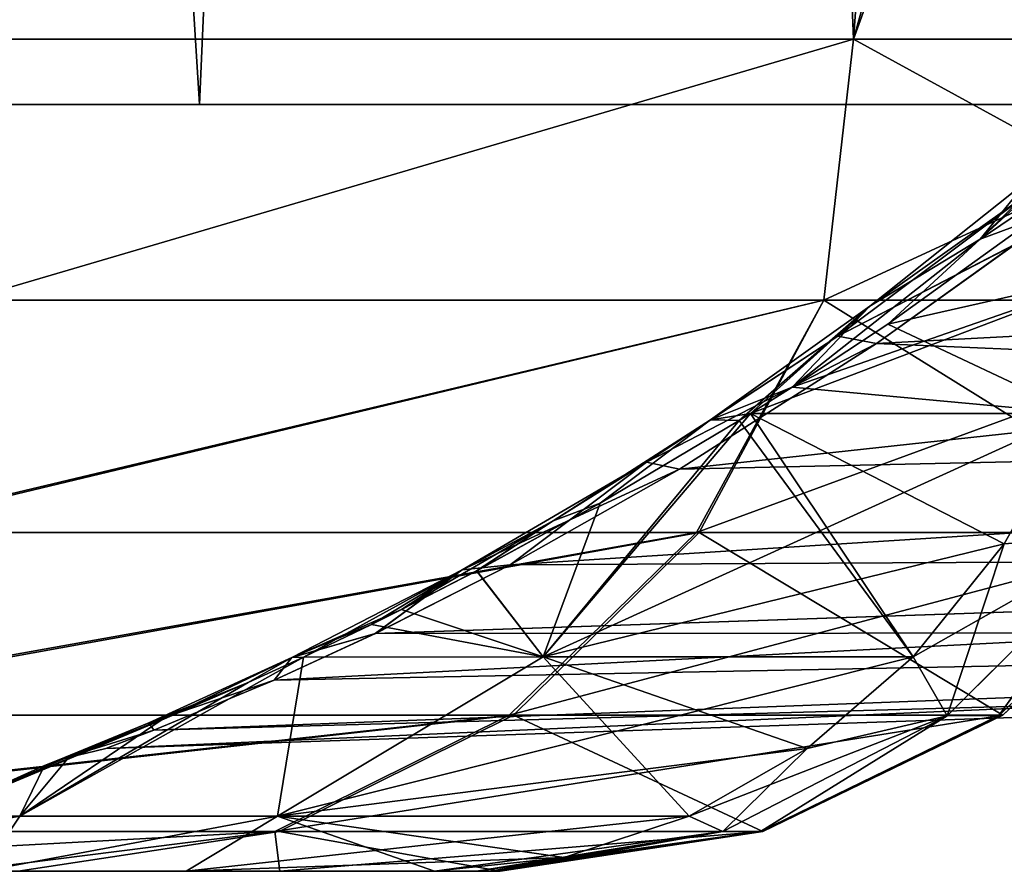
# Model space of a CAD drawing. Header units: millimetres. Extents: x -148 to 148, y -42 to 96.
# Tile 103 of 132: x 104.88 to 108.73, y -34.5 to -31.17. Entities that reach past the tile are written whole.
import ezdxf

# ---------------------------------------------------------------- set-up
doc = ezdxf.new("R2010")
doc.units = ezdxf.units.MM
doc.header["$LTSCALE"] = 127.314815
for name, color, linetype in [('1', 7, 'CONTINUOUS'), ('12', 7, 'CONTINUOUS'), ('13', 7, 'CONTINUOUS'), ('14', 7, 'CONTINUOUS'), ('15', 7, 'CONTINUOUS'), ('150', 7, 'CONTINUOUS'), ('158', 7, 'CONTINUOUS'), ('16', 7, 'CONTINUOUS'), ('167', 7, 'CONTINUOUS'), ('179', 7, 'CONTINUOUS'), ('187', 7, 'CONTINUOUS'), ('34', 7, 'CONTINUOUS'), ('4', 7, 'CONTINUOUS'), ('5', 7, 'CONTINUOUS'), ('68', 7, 'CONTINUOUS')]:
    doc.layers.add(name, color=color, linetype=linetype)

msp = doc.modelspace()

# ---------------------------------------------------------------- linework, layer by layer
at = {"layer": '1', "linetype": 'Continuous'}
for points in [[(-106.7566, -34.5, -11.0183), (106.7514, -34.5, -10.6669), (-106.7514, -34.5, -10.6666), (-106.7566, -34.5, -11.0183)], [(106.7566, -34.5, -11.0183), (106.7514, -34.5, -10.6669), (-106.7566, -34.5, -11.0183), (106.7566, -34.5, -11.0183)], [(-105.8952, -34.5, -17.4524), (106.7566, -34.5, -11.0183), (-106.7566, -34.5, -11.0183), (-105.8952, -34.5, -17.4524)], [(106.7566, -34.5, 11.0183), (104.8716, -34.5, 22.8105), (-106.7566, -34.5, 11.0183), (106.7566, -34.5, 11.0183)], [(-106.7514, -34.5, 10.6669), (106.7566, -34.5, 11.0183), (-106.7566, -34.5, 11.0183), (-106.7514, -34.5, 10.6669)], [(-106.7514, -34.5, -10.6666), (106.7178, -34.5, -10.4937), (-106.7178, -34.5, -10.4937), (-106.7514, -34.5, -10.6666)], [(106.7514, -34.5, -10.6669), (106.7178, -34.5, -10.4937), (-106.7514, -34.5, -10.6666), (106.7514, -34.5, -10.6669)], [(-106.7178, -34.5, 10.4937), (106.7514, -34.5, 10.6666), (-106.7514, -34.5, 10.6669), (-106.7178, -34.5, 10.4937)], [(106.7514, -34.5, 10.6666), (106.7566, -34.5, 11.0183), (-106.7514, -34.5, 10.6669), (106.7514, -34.5, 10.6666)], [(-106.7178, -34.5, -10.4937), (106.6642, -34.5, -10.3259), (-106.6641, -34.5, -10.3256), (-106.7178, -34.5, -10.4937)], [(106.7178, -34.5, -10.4937), (106.6642, -34.5, -10.3259), (-106.7178, -34.5, -10.4937), (106.7178, -34.5, -10.4937)], [(-106.6642, -34.5, 10.3259), (106.7178, -34.5, 10.4937), (-106.7178, -34.5, 10.4937), (-106.6642, -34.5, 10.3259)], [(106.7178, -34.5, 10.4937), (106.7514, -34.5, 10.6666), (-106.7178, -34.5, 10.4937), (106.7178, -34.5, 10.4937)], [(106.6641, -34.5, 10.3256), (106.7178, -34.5, 10.4937), (-106.6642, -34.5, 10.3259), (106.6641, -34.5, 10.3256)], [(-106.4999, -34.5, 10.0149), (106.6641, -34.5, 10.3256), (-106.6642, -34.5, 10.3259), (-106.4999, -34.5, 10.0149)], [(-106.6641, -34.5, -10.3256), (106.4999, -34.5, -10.0149), (-106.4999, -34.5, -10.0149), (-106.6641, -34.5, -10.3256)], [(106.6642, -34.5, -10.3259), (106.4999, -34.5, -10.0149), (-106.6641, -34.5, -10.3256), (106.6642, -34.5, -10.3259)], [(106.4999, -34.5, 10.0149), (106.6641, -34.5, 10.3256), (-106.4999, -34.5, 10.0149), (106.4999, -34.5, 10.0149)], [(-105.5278, -34.5, 8.4452), (106.4999, -34.5, 10.0149), (-106.4999, -34.5, 10.0149), (-105.5278, -34.5, 8.4452)], [(-106.4999, -34.5, -10.0149), (105.5278, -34.5, -8.4452), (-105.5278, -34.5, -8.4452), (-106.4999, -34.5, -10.0149)], [(106.4999, -34.5, -10.0149), (105.5278, -34.5, -8.4452), (-106.4999, -34.5, -10.0149), (106.4999, -34.5, -10.0149)], [(-104.6464, -34.5, -23.8226), (105.8952, -34.5, -17.4524), (-105.8952, -34.5, -17.4524), (-104.6464, -34.5, -23.8226)], [(105.8952, -34.5, -17.4524), (106.7566, -34.5, -11.0183), (-105.8952, -34.5, -17.4524), (105.8952, -34.5, -17.4524)], [(105.5278, -34.5, 8.4452), (106.4999, -34.5, 10.0149), (-105.5278, -34.5, 8.4452), (105.5278, -34.5, 8.4452)], [(-104.7333, -34.5, 6.82), (105.5278, -34.5, 8.4452), (-105.5278, -34.5, 8.4452), (-104.7333, -34.5, 6.82)], [(105.5278, -34.5, -8.4452), (104.7333, -34.5, -6.82), (-105.5278, -34.5, -8.4452), (105.5278, -34.5, -8.4452)], [(104.7333, -34.5, 6.82), (105.5278, -34.5, 8.4452), (-104.7333, -34.5, 6.82), (104.7333, -34.5, 6.82)], [(104.6464, -34.5, -23.8226), (105.8952, -34.5, -17.4524), (-104.6464, -34.5, -23.8226), (104.6464, -34.5, -23.8226)]]:
    msp.add_3dface(points, dxfattribs=at)
at = {"layer": '12', "linetype": 'Continuous'}
for points in [[(104.5556, -31.2441, -36.7168), (108.1375, -31.2441, -24.2136), (104.6669, -32.2657, -35.6971), (104.5556, -31.2441, -36.7168)], [(108.1375, -31.2441, -24.2136), (108.0227, -32.2657, -23.676), (104.6669, -32.2657, -35.6971), (108.1375, -31.2441, -24.2136)], [(108.1375, -31.2441, -24.2136), (110.2297, -31.2441, -11.3767), (108.0227, -32.2657, -23.676), (108.1375, -31.2441, -24.2136)], [(110.2297, -31.2441, -11.3767), (110.0025, -32.2657, -11.3533), (108.0227, -32.2657, -23.676), (110.2297, -31.2441, -11.3767)], [(107.5245, -33.1748, -23.516), (104.2059, -33.1748, -35.4351), (108.0227, -32.2657, -23.676), (107.5245, -33.1748, -23.516)], [(108.0227, -32.2657, -23.676), (104.2059, -33.1748, -35.4351), (104.6669, -32.2657, -35.6971), (108.0227, -32.2657, -23.676)], [(109.4844, -33.1748, -11.2998), (107.5245, -33.1748, -23.516), (110.0025, -32.2657, -11.3533), (109.4844, -33.1748, -11.2998)], [(110.0025, -32.2657, -11.3533), (107.5245, -33.1748, -23.516), (108.0227, -32.2657, -23.676), (110.0025, -32.2657, -11.3533)], [(106.7919, -33.8891, -23.2776), (103.5292, -33.8891, -35.0437), (107.5245, -33.1748, -23.516), (106.7919, -33.8891, -23.2776)], [(107.5245, -33.1748, -23.516), (103.5292, -33.8891, -35.0437), (104.2059, -33.1748, -35.4351), (107.5245, -33.1748, -23.516)], [(108.7218, -33.8891, -11.2211), (106.7919, -33.8891, -23.2776), (109.4844, -33.1748, -11.2998), (108.7218, -33.8891, -11.2211)], [(109.4844, -33.1748, -11.2998), (106.7919, -33.8891, -23.2776), (107.5245, -33.1748, -23.516), (109.4844, -33.1748, -11.2998)], [(106.7919, -33.8891, -23.2776), (102.6516, -34.3444, -34.693), (103.5292, -33.8891, -35.0437), (106.7919, -33.8891, -23.2776)], [(105.8752, -34.3444, -23.0519), (102.6516, -34.3444, -34.693), (106.7919, -33.8891, -23.2776), (105.8752, -34.3444, -23.0519)], [(108.7218, -33.8891, -11.2211), (105.8752, -34.3444, -23.0519), (106.7919, -33.8891, -23.2776), (108.7218, -33.8891, -11.2211)], [(107.7832, -34.3444, -11.1242), (105.8752, -34.3444, -23.0519), (108.7218, -33.8891, -11.2211), (107.7832, -34.3444, -11.1242)], [(105.8752, -34.3444, -23.0519), (103.0147, -34.5, -30.1057), (102.6516, -34.3444, -34.693), (105.8752, -34.3444, -23.0519)], [(104.6464, -34.5, -23.8226), (103.0147, -34.5, -30.1057), (105.8752, -34.3444, -23.0519), (104.6464, -34.5, -23.8226)], [(105.8952, -34.5, -17.4524), (104.6464, -34.5, -23.8226), (105.8752, -34.3444, -23.0519), (105.8952, -34.5, -17.4524)], [(107.7832, -34.3444, -11.1242), (105.8952, -34.5, -17.4524), (105.8752, -34.3444, -23.0519), (107.7832, -34.3444, -11.1242)], [(106.7566, -34.5, -11.0183), (105.8952, -34.5, -17.4524), (107.7832, -34.3444, -11.1242), (106.7566, -34.5, -11.0183)]]:
    msp.add_3dface(points, dxfattribs=at)
at = {"layer": '13', "linetype": 'Continuous'}
for points in [[(108.3711, -33.6612, -8.724), (109.2182, -33.1806, -9.3401), (108.7279, -33.2189, -8.4779), (108.3711, -33.6612, -8.724)], [(108.5046, -33.8911, -9.6156), (109.2182, -33.1806, -9.3401), (108.3711, -33.6612, -8.724), (108.5046, -33.8911, -9.6156)], [(109.2182, -33.1806, -9.3401), (108.5046, -33.8911, -9.6156), (108.7071, -33.8909, -10.4063), (109.2182, -33.1806, -9.3401)], [(109.4654, -33.1803, -10.3053), (109.2182, -33.1806, -9.3401), (108.7071, -33.8909, -10.4063), (109.4654, -33.1803, -10.3053)], [(108.7218, -33.8891, -11.2211), (109.4654, -33.1803, -10.3053), (108.7071, -33.8909, -10.4063), (108.7218, -33.8891, -11.2211)], [(108.7218, -33.8891, -11.2211), (109.4844, -33.1748, -11.2998), (109.4654, -33.1803, -10.3053), (108.7218, -33.8891, -11.2211)], [(107.9575, -34.019, -9.0094), (108.5046, -33.8911, -9.6156), (108.3711, -33.6612, -8.724), (107.9575, -34.019, -9.0094)], [(107.4957, -34.2843, -9.3279), (108.5046, -33.8911, -9.6156), (107.9575, -34.019, -9.0094), (107.4957, -34.2843, -9.3279)], [(107.6272, -34.3443, -9.9542), (108.5046, -33.8911, -9.6156), (107.4957, -34.2843, -9.3279), (107.6272, -34.3443, -9.9542)], [(108.5046, -33.8911, -9.6156), (107.6272, -34.3443, -9.9542), (107.7748, -34.3443, -10.5306), (108.5046, -33.8911, -9.6156)], [(107.7832, -34.3444, -11.1242), (108.7218, -33.8891, -11.2211), (107.7748, -34.3443, -10.5306), (107.7832, -34.3444, -11.1242)], [(108.7218, -33.8891, -11.2211), (108.7071, -33.8909, -10.4063), (107.7748, -34.3443, -10.5306), (108.7218, -33.8891, -11.2211)], [(108.7071, -33.8909, -10.4063), (108.5046, -33.8911, -9.6156), (107.7748, -34.3443, -10.5306), (108.7071, -33.8909, -10.4063)], [(107.0067, -34.4454, -9.6653), (107.6272, -34.3443, -9.9542), (107.4957, -34.2843, -9.3279), (107.0067, -34.4454, -9.6653)], [(106.4999, -34.5, -10.0149), (106.6642, -34.5, -10.3259), (107.6272, -34.3443, -9.9542), (106.4999, -34.5, -10.0149)], [(106.4999, -34.5, -10.0149), (107.6272, -34.3443, -9.9542), (107.0067, -34.4454, -9.6653), (106.4999, -34.5, -10.0149)], [(106.6642, -34.5, -10.3259), (106.7178, -34.5, -10.4937), (107.7748, -34.3443, -10.5306), (106.6642, -34.5, -10.3259)], [(107.6272, -34.3443, -9.9542), (106.6642, -34.5, -10.3259), (107.7748, -34.3443, -10.5306), (107.6272, -34.3443, -9.9542)], [(106.7178, -34.5, -10.4937), (106.7514, -34.5, -10.6669), (107.7748, -34.3443, -10.5306), (106.7178, -34.5, -10.4937)], [(106.7514, -34.5, -10.6669), (107.7832, -34.3444, -11.1242), (107.7748, -34.3443, -10.5306), (106.7514, -34.5, -10.6669)], [(106.7514, -34.5, -10.6669), (106.7566, -34.5, -11.0183), (107.7832, -34.3444, -11.1242), (106.7514, -34.5, -10.6669)]]:
    msp.add_3dface(points, dxfattribs=at)
at = {"layer": '14', "linetype": 'Continuous'}
for points in [[(108.2718, -32.3591, -6.7403), (109.0144, -32.7082, -8.2802), (108.8414, -31.9504, -7.4415), (108.2718, -32.3591, -6.7403)], [(108.2719, -32.3591, 6.7404), (108.8414, -31.9504, 7.4416), (109.2225, -32.1442, 8.1366), (108.2719, -32.3591, 6.7404)], [(107.7357, -32.7083, 6.052), (107.8986, -32.6054, 6.265), (109.2225, -32.1442, 8.1366), (107.7357, -32.7083, 6.052)], [(109.0144, -32.7082, 8.2802), (107.7357, -32.7083, 6.052), (109.2225, -32.1442, 8.1366), (109.0144, -32.7082, 8.2802)], [(107.8986, -32.6054, 6.265), (108.2719, -32.3591, 6.7404), (109.2225, -32.1442, 8.1366), (107.8986, -32.6054, 6.265)], [(107.8986, -32.6054, -6.265), (109.0144, -32.7082, -8.2802), (108.2718, -32.3591, -6.7403), (107.8986, -32.6054, -6.265)], [(107.7357, -32.7083, -6.052), (109.0144, -32.7082, -8.2802), (107.8986, -32.6054, -6.265), (107.7357, -32.7083, -6.052)], [(107.7357, -32.7083, 6.052), (109.0144, -32.7082, 8.2802), (106.9244, -33.6612, 6.1567), (107.7357, -32.7083, 6.052)], [(106.9244, -33.6612, 6.1567), (109.0144, -32.7082, 8.2802), (108.7279, -33.2189, 8.4779), (106.9244, -33.6612, 6.1567)], [(107.6913, -32.7359, 5.9933), (107.7357, -32.7083, 6.052), (106.9244, -33.6612, 6.1567), (107.6913, -32.7359, 5.9933)], [(107.6913, -32.736, -5.9933), (108.3711, -33.6612, -8.724), (107.7357, -32.7083, -6.052), (107.6913, -32.736, -5.9933)], [(108.7279, -33.2189, -8.4779), (109.0144, -32.7082, -8.2802), (107.7357, -32.7083, -6.052), (108.7279, -33.2189, -8.4779)], [(108.3711, -33.6612, -8.724), (108.7279, -33.2189, -8.4779), (107.7357, -32.7083, -6.052), (108.3711, -33.6612, -8.724)], [(107.1468, -33.0595, 5.2461), (107.6913, -32.7359, 5.9933), (106.9244, -33.6612, 6.1567), (107.1468, -33.0595, 5.2461)], [(107.1468, -33.0595, -5.246), (106.9244, -33.6612, -6.1567), (107.6913, -32.736, -5.9933), (107.1468, -33.0595, -5.246)], [(106.9244, -33.6612, -6.1567), (108.3711, -33.6612, -8.724), (107.6913, -32.736, -5.9933), (106.9244, -33.6612, -6.1567)], [(106.6643, -33.3243, 4.5293), (107.1468, -33.0595, 5.2461), (106.9244, -33.6612, 6.1567), (106.6643, -33.3243, 4.5293)], [(106.6644, -33.3243, -4.5293), (106.9244, -33.6612, -6.1567), (107.1468, -33.0595, -5.246), (106.6644, -33.3243, -4.5293)], [(108.3711, -33.6612, 8.724), (106.9244, -33.6612, 6.1567), (108.7279, -33.2189, 8.4779), (108.3711, -33.6612, 8.724)], [(106.3706, -33.4757, 4.0578), (106.6643, -33.3243, 4.5293), (106.9244, -33.6612, 6.1567), (106.3706, -33.4757, 4.0578)], [(106.3707, -33.4757, -4.0578), (106.9244, -33.6612, -6.1567), (106.6644, -33.3243, -4.5293), (106.3707, -33.4757, -4.0578)], [(106.2528, -33.5343, 3.8589), (106.3706, -33.4757, 4.0578), (106.9244, -33.6612, 6.1567), (106.2528, -33.5343, 3.8589)], [(106.2529, -33.5343, -3.8589), (106.9244, -33.6612, -6.1567), (106.3707, -33.4757, -4.0578), (106.2529, -33.5343, -3.8589)], [(105.9877, -33.6617, -3.3849), (106.9244, -33.6612, -6.1567), (106.2529, -33.5343, -3.8589), (105.9877, -33.6617, -3.3849)], [(105.9877, -33.6617, 3.3849), (106.2528, -33.5343, 3.8589), (106.9244, -33.6612, 6.1567), (105.9877, -33.6617, 3.3849)], [(105.8856, -34.2843, -6.4368), (105.9877, -33.6617, -3.3849), (104.8773, -34.2843, -3.2875), (105.8856, -34.2843, -6.4368)], [(105.9877, -33.6617, -3.3849), (105.7707, -33.7612, -2.9615), (104.8773, -34.2843, -3.2875), (105.9877, -33.6617, -3.3849)], [(104.8773, -34.2843, 3.2875), (105.9877, -33.6617, 3.3849), (105.8856, -34.2843, 6.4368), (104.8773, -34.2843, 3.2875)], [(105.7707, -33.7612, 2.9614), (105.9877, -33.6617, 3.3849), (104.8773, -34.2843, 3.2875), (105.7707, -33.7612, 2.9614)], [(106.9244, -33.6612, -6.1567), (105.9877, -33.6617, -3.3849), (105.8856, -34.2843, -6.4368), (106.9244, -33.6612, -6.1567)], [(105.8856, -34.2843, 6.4368), (108.3711, -33.6612, 8.724), (107.9575, -34.019, 9.0094), (105.8856, -34.2843, 6.4368)], [(106.9244, -33.6612, 6.1567), (108.3711, -33.6612, 8.724), (105.8856, -34.2843, 6.4368), (106.9244, -33.6612, 6.1567)], [(107.4957, -34.2843, -9.3279), (106.9244, -33.6612, -6.1567), (105.8856, -34.2843, -6.4368), (107.4957, -34.2843, -9.3279)], [(105.9877, -33.6617, 3.3849), (106.9244, -33.6612, 6.1567), (105.8856, -34.2843, 6.4368), (105.9877, -33.6617, 3.3849)], [(107.4957, -34.2843, -9.3279), (107.9575, -34.019, -9.0094), (106.9244, -33.6612, -6.1567), (107.4957, -34.2843, -9.3279)], [(107.9575, -34.019, -9.0094), (108.3711, -33.6612, -8.724), (106.9244, -33.6612, -6.1567), (107.9575, -34.019, -9.0094)], [(104.5335, -34.2843, 0), (105.7707, -33.7612, 2.9614), (104.8773, -34.2843, 3.2875), (104.5335, -34.2843, 0)], [(105.4341, -33.9067, 2.1997), (105.7707, -33.7612, 2.9614), (104.5335, -34.2843, 0), (105.4341, -33.9067, 2.1997)], [(105.7707, -33.7612, -2.9615), (105.4341, -33.9066, -2.1997), (104.8773, -34.2843, -3.2875), (105.7707, -33.7612, -2.9615)], [(105.0734, -34.0496, 0.9921), (105.4341, -33.9067, 2.1997), (104.5335, -34.2843, 0), (105.0734, -34.0496, 0.9921)], [(105.4341, -33.9066, -2.1997), (105.0734, -34.0496, -0.9921), (104.8773, -34.2843, -3.2875), (105.4341, -33.9066, -2.1997)], [(107.4957, -34.2843, 9.3279), (105.8856, -34.2843, 6.4368), (107.9575, -34.019, 9.0094), (107.4957, -34.2843, 9.3279)], [(104.9746, -34.0862, 0), (105.0734, -34.0496, 0.9921), (104.5335, -34.2843, 0), (104.9746, -34.0862, 0)], [(105.0734, -34.0496, -0.9921), (104.9746, -34.0862, 0), (104.8773, -34.2843, -3.2875), (105.0734, -34.0496, -0.9921)], [(104.8773, -34.2843, -3.2875), (104.9746, -34.0862, 0), (104.5335, -34.2843, 0), (104.8773, -34.2843, -3.2875)], [(103.6756, -34.5, -3.4515), (104.7333, -34.5, -6.82), (104.8773, -34.2843, -3.2875), (103.6756, -34.5, -3.4515)], [(103.6756, -34.5, -3.4515), (104.8773, -34.2843, -3.2875), (104.5335, -34.2843, 0), (103.6756, -34.5, -3.4515)], [(104.7333, -34.5, 6.82), (104.8773, -34.2843, 3.2875), (105.8856, -34.2843, 6.4368), (104.7333, -34.5, 6.82)], [(104.7333, -34.5, -6.82), (105.5278, -34.5, -8.4452), (105.8856, -34.2843, -6.4368), (104.7333, -34.5, -6.82)], [(104.7333, -34.5, -6.82), (105.8856, -34.2843, -6.4368), (104.8773, -34.2843, -3.2875), (104.7333, -34.5, -6.82)], [(105.5278, -34.5, 8.4452), (104.7333, -34.5, 6.82), (105.8856, -34.2843, 6.4368), (105.5278, -34.5, 8.4452)], [(105.5278, -34.5, 8.4452), (107.4957, -34.2843, 9.3279), (107.0067, -34.4454, 9.6653), (105.5278, -34.5, 8.4452)], [(105.5278, -34.5, 8.4452), (105.8856, -34.2843, 6.4368), (107.4957, -34.2843, 9.3279), (105.5278, -34.5, 8.4452)], [(105.5278, -34.5, -8.4452), (106.4999, -34.5, -10.0149), (105.8856, -34.2843, -6.4368), (105.5278, -34.5, -8.4452)], [(106.4999, -34.5, -10.0149), (107.0067, -34.4454, -9.6653), (105.8856, -34.2843, -6.4368), (106.4999, -34.5, -10.0149)], [(107.0067, -34.4454, -9.6653), (107.4957, -34.2843, -9.3279), (105.8856, -34.2843, -6.4368), (107.0067, -34.4454, -9.6653)], [(106.4999, -34.5, 10.0149), (105.5278, -34.5, 8.4452), (107.0067, -34.4454, 9.6653), (106.4999, -34.5, 10.0149)]]:
    msp.add_3dface(points, dxfattribs=at)
at = {"layer": '15', "linetype": 'Continuous'}
for points in [[(108.7279, -33.2189, 8.4779), (109.0144, -32.7082, 8.2802), (109.2179, -33.1806, 9.3392), (108.7279, -33.2189, 8.4779)], [(108.5043, -33.8911, 9.6148), (108.7279, -33.2189, 8.4779), (109.2179, -33.1806, 9.3392), (108.5043, -33.8911, 9.6148)], [(108.5043, -33.8911, 9.6148), (109.2179, -33.1806, 9.3392), (108.707, -33.8909, 10.4055), (108.5043, -33.8911, 9.6148)], [(109.4652, -33.1803, 10.3043), (108.7218, -33.8891, 11.2211), (108.707, -33.8909, 10.4055), (109.4652, -33.1803, 10.3043)], [(109.2179, -33.1806, 9.3392), (109.4652, -33.1803, 10.3043), (108.707, -33.8909, 10.4055), (109.2179, -33.1806, 9.3392)], [(109.4844, -33.1748, 11.2998), (108.7218, -33.8891, 11.2211), (109.4652, -33.1803, 10.3043), (109.4844, -33.1748, 11.2998)], [(108.3711, -33.6612, 8.724), (108.7279, -33.2189, 8.4779), (108.5043, -33.8911, 9.6148), (108.3711, -33.6612, 8.724)], [(107.9575, -34.019, 9.0094), (108.3711, -33.6612, 8.724), (108.5043, -33.8911, 9.6148), (107.9575, -34.019, 9.0094)], [(107.627, -34.3443, 9.9536), (108.5043, -33.8911, 9.6148), (107.7747, -34.3443, 10.53), (107.627, -34.3443, 9.9536)], [(107.627, -34.3443, 9.9536), (107.9575, -34.019, 9.0094), (108.5043, -33.8911, 9.6148), (107.627, -34.3443, 9.9536)], [(108.707, -33.8909, 10.4055), (107.7832, -34.3444, 11.1242), (107.7747, -34.3443, 10.53), (108.707, -33.8909, 10.4055)], [(108.5043, -33.8911, 9.6148), (108.707, -33.8909, 10.4055), (107.7747, -34.3443, 10.53), (108.5043, -33.8911, 9.6148)], [(108.7218, -33.8891, 11.2211), (107.7832, -34.3444, 11.1242), (108.707, -33.8909, 10.4055), (108.7218, -33.8891, 11.2211)], [(107.4957, -34.2843, 9.3279), (107.9575, -34.019, 9.0094), (107.627, -34.3443, 9.9536), (107.4957, -34.2843, 9.3279)], [(107.0067, -34.4454, 9.6653), (107.4957, -34.2843, 9.3279), (107.627, -34.3443, 9.9536), (107.0067, -34.4454, 9.6653)], [(106.6641, -34.5, 10.3256), (107.0067, -34.4454, 9.6653), (107.627, -34.3443, 9.9536), (106.6641, -34.5, 10.3256)], [(106.7178, -34.5, 10.4937), (106.6641, -34.5, 10.3256), (107.627, -34.3443, 9.9536), (106.7178, -34.5, 10.4937)], [(106.7514, -34.5, 10.6666), (106.7178, -34.5, 10.4937), (107.627, -34.3443, 9.9536), (106.7514, -34.5, 10.6666)], [(106.7566, -34.5, 11.0183), (106.7514, -34.5, 10.6666), (107.7747, -34.3443, 10.53), (106.7566, -34.5, 11.0183)], [(106.7514, -34.5, 10.6666), (107.627, -34.3443, 9.9536), (107.7747, -34.3443, 10.53), (106.7514, -34.5, 10.6666)], [(107.7832, -34.3444, 11.1242), (106.7566, -34.5, 11.0183), (107.7747, -34.3443, 10.53), (107.7832, -34.3444, 11.1242)], [(106.6641, -34.5, 10.3256), (106.4999, -34.5, 10.0149), (107.0067, -34.4454, 9.6653), (106.6641, -34.5, 10.3256)]]:
    msp.add_3dface(points, dxfattribs=at)
at = {"layer": '150', "color": 40, "linetype": 'Continuous', "true_color": 0xfaa000}
for points in [[(103.4905, -16.5956, -89.5382), (112.7393, -16.5737, -79.4446), (113.9211, -31.5, -80.5706), (103.4905, -16.5956, -89.5382)], [(104.7811, -31.5, -90.5309), (103.4905, -16.5956, -89.5382), (113.9211, -31.5, -80.5706), (104.7811, -31.5, -90.5309)]]:
    msp.add_3dface(points, dxfattribs=at)
at = {"layer": '158', "color": 40, "linetype": 'Continuous', "true_color": 0xfaa000}
for points in [[(105.5811, -31.5, 96.6912), (100.056, -31.5, 101.6034), (104.5267, -31.5, 94.9325), (105.5811, -31.5, 96.6912)], [(103.3615, -31.5, -89.1056), (104.7811, -31.5, -90.5309), (112.3699, -31.5, -79.2895), (103.3615, -31.5, -89.1056)], [(109.5829, -31.5, 89.9227), (105.5811, -31.5, 96.6912), (104.5267, -31.5, 94.9325), (109.5829, -31.5, 89.9227)], [(104.7811, -31.5, -90.5309), (113.9211, -31.5, -80.5706), (112.3699, -31.5, -79.2895), (104.7811, -31.5, -90.5309)], [(110.8001, -31.5, 91.5478), (105.5811, -31.5, 96.6912), (109.5829, -31.5, 89.9227), (110.8001, -31.5, 91.5478)]]:
    msp.add_3dface(points, dxfattribs=at)
at = {"layer": '16', "linetype": 'Continuous'}
for points in [[(108.1375, -31.2441, 24.2136), (104.5556, -31.2441, 36.7168), (104.6669, -32.2657, 35.6971), (108.1375, -31.2441, 24.2136)], [(108.1375, -31.2441, 24.2136), (104.6669, -32.2657, 35.6971), (108.0227, -32.2657, 23.676), (108.1375, -31.2441, 24.2136)], [(110.0025, -32.2657, 11.3533), (108.1375, -31.2441, 24.2136), (108.0227, -32.2657, 23.676), (110.0025, -32.2657, 11.3533)], [(110.2297, -31.2441, 11.3767), (108.1375, -31.2441, 24.2136), (110.0025, -32.2657, 11.3533), (110.2297, -31.2441, 11.3767)], [(108.0227, -32.2657, 23.676), (104.6669, -32.2657, 35.6971), (104.2367, -33.1748, 35.3445), (108.0227, -32.2657, 23.676)], [(107.5347, -33.1748, 23.4693), (108.0227, -32.2657, 23.676), (104.2367, -33.1748, 35.3445), (107.5347, -33.1748, 23.4693)], [(109.4844, -33.1748, 11.2998), (108.0227, -32.2657, 23.676), (107.5347, -33.1748, 23.4693), (109.4844, -33.1748, 11.2998)], [(109.4844, -33.1748, 11.2998), (110.0025, -32.2657, 11.3533), (108.0227, -32.2657, 23.676), (109.4844, -33.1748, 11.2998)], [(107.5347, -33.1748, 23.4693), (104.2367, -33.1748, 35.3445), (103.579, -33.8891, 34.8963), (107.5347, -33.1748, 23.4693)], [(106.8084, -33.8891, 23.2016), (107.5347, -33.1748, 23.4693), (103.579, -33.8891, 34.8963), (106.8084, -33.8891, 23.2016)], [(108.7218, -33.8891, 11.2211), (107.5347, -33.1748, 23.4693), (106.8084, -33.8891, 23.2016), (108.7218, -33.8891, 11.2211)], [(108.7218, -33.8891, 11.2211), (109.4844, -33.1748, 11.2998), (107.5347, -33.1748, 23.4693), (108.7218, -33.8891, 11.2211)], [(106.8084, -33.8891, 23.2016), (103.579, -33.8891, 34.8963), (102.7038, -34.3444, 34.5382), (106.8084, -33.8891, 23.2016)], [(105.8926, -34.3444, 22.972), (106.8084, -33.8891, 23.2016), (102.7038, -34.3444, 34.5382), (105.8926, -34.3444, 22.972)], [(107.7832, -34.3444, 11.1242), (106.8084, -33.8891, 23.2016), (105.8926, -34.3444, 22.972), (107.7832, -34.3444, 11.1242)], [(107.7832, -34.3444, 11.1242), (108.7218, -33.8891, 11.2211), (106.8084, -33.8891, 23.2016), (107.7832, -34.3444, 11.1242)], [(104.8716, -34.5, 22.8105), (105.8926, -34.3444, 22.972), (102.7038, -34.3444, 34.5382), (104.8716, -34.5, 22.8105)], [(104.8716, -34.5, 22.8105), (106.7566, -34.5, 11.0183), (105.8926, -34.3444, 22.972), (104.8716, -34.5, 22.8105)], [(106.7566, -34.5, 11.0183), (107.7832, -34.3444, 11.1242), (105.8926, -34.3444, 22.972), (106.7566, -34.5, 11.0183)]]:
    msp.add_3dface(points, dxfattribs=at)
at = {"layer": '167', "color": 40, "linetype": 'Continuous', "true_color": 0xfaa000}
for points in [[(100.056, -31.5, 101.6034), (105.5811, -31.5, 96.6912), (102.5973, 15.797, 95.5131), (100.056, -31.5, 101.6034)], [(105.5811, -31.5, 96.6912), (107.6284, 15.7471, 90.6619), (102.5973, 15.797, 95.5131), (105.5811, -31.5, 96.6912)], [(110.8001, -31.5, 91.5478), (112.3744, 15.7838, 85.5961), (107.6284, 15.7471, 90.6619), (110.8001, -31.5, 91.5478)], [(105.5811, -31.5, 96.6912), (110.8001, -31.5, 91.5478), (107.6284, 15.7471, 90.6619), (105.5811, -31.5, 96.6912)]]:
    msp.add_3dface(points, dxfattribs=at)
at = {"layer": '179', "color": 40, "linetype": 'Continuous', "true_color": 0xfaa000}
for points in [[(101.7372, -25.8444, -89.8351), (103.3615, -31.5, -89.1056), (106.5985, -25.8444, -84.904), (101.7372, -25.8444, -89.8351)], [(103.3615, -31.5, -89.1056), (112.3699, -31.5, -79.2895), (106.5985, -25.8444, -84.904), (103.3615, -31.5, -89.1056)], [(106.5985, -25.8444, -84.904), (112.3699, -31.5, -79.2895), (111.1567, -25.8444, -79.7779), (106.5985, -25.8444, -84.904)]]:
    msp.add_3dface(points, dxfattribs=at)
at = {"layer": '187', "color": 40, "linetype": 'Continuous', "true_color": 0xfaa000}
for points in [[(109.1254, -25.8458, 89.8996), (104.5267, -31.5, 94.9325), (104.1469, -25.8458, 94.815), (109.1254, -25.8458, 89.8996)], [(109.5829, -31.5, 89.9227), (104.5267, -31.5, 94.9325), (109.1254, -25.8458, 89.8996), (109.5829, -31.5, 89.9227)]]:
    msp.add_3dface(points, dxfattribs=at)
at = {"layer": '34', "linetype": 'Continuous'}
for points in [[(115.5174, -32.0502, 5.9253), (107.4577, -32.927, 4.8335), (115.5174, -32.748, 4.5383), (115.5174, -32.0502, 5.9253)], [(108.2281, -32.4347, 5.7651), (107.4577, -32.927, 4.8335), (115.5174, -32.0502, 5.9253), (108.2281, -32.4347, 5.7651)], [(108.7673, -32.0482, 6.38), (108.2281, -32.4347, 5.7651), (115.5174, -32.0502, 5.9253), (108.7673, -32.0482, 6.38)], [(108.2281, -32.4347, -5.7651), (108.7673, -32.0483, -6.3799), (115.5174, -32.0502, -5.9253), (108.2281, -32.4347, -5.7651)], [(115.5174, -32.748, -4.5383), (108.2281, -32.4347, -5.7651), (115.5174, -32.0502, -5.9253), (115.5174, -32.748, -4.5383)], [(107.4576, -32.927, -4.8335), (108.2281, -32.4347, -5.7651), (115.5174, -32.748, -4.5383), (107.4576, -32.927, -4.8335)], [(115.5174, -32.748, 4.5383), (106.7957, -33.3013, 3.9492), (115.5174, -33.2554, 3.0709), (115.5174, -32.748, 4.5383)], [(107.4577, -32.927, 4.8335), (106.7957, -33.3013, 3.9492), (115.5174, -32.748, 4.5383), (107.4577, -32.927, 4.8335)], [(115.5174, -33.2554, -3.0709), (106.7957, -33.3012, -3.9493), (115.5174, -32.748, -4.5383), (115.5174, -33.2554, -3.0709)], [(106.7957, -33.3012, -3.9493), (107.4576, -32.927, -4.8335), (115.5174, -32.748, -4.5383), (106.7957, -33.3012, -3.9493)], [(106.268, -33.569, 3.1487), (105.8731, -33.7515, 2.4474), (115.5174, -33.2554, 3.0709), (106.268, -33.569, 3.1487)], [(115.5174, -33.2554, 3.0709), (105.8731, -33.7515, 2.4474), (115.5174, -33.5635, 1.5492), (115.5174, -33.2554, 3.0709)], [(106.7957, -33.3013, 3.9492), (106.268, -33.569, 3.1487), (115.5174, -33.2554, 3.0709), (106.7957, -33.3013, 3.9492)], [(115.5174, -33.5635, -1.5492), (106.2681, -33.569, -3.1487), (115.5174, -33.2554, -3.0709), (115.5174, -33.5635, -1.5492)], [(106.2681, -33.569, -3.1487), (106.7957, -33.3012, -3.9493), (115.5174, -33.2554, -3.0709), (106.2681, -33.569, -3.1487)], [(105.4023, -33.9479, 1.3155), (105.2144, -34.0195, 0.4145), (115.5174, -33.5635, 1.5492), (105.4023, -33.9479, 1.3155)], [(115.5174, -33.5635, 1.5492), (105.2144, -34.0195, 0.4145), (115.5174, -33.6669), (115.5174, -33.5635, 1.5492)], [(105.4023, -33.9479, -1.3155), (105.8731, -33.7515, -2.4475), (115.5174, -33.5635, -1.5492), (105.4023, -33.9479, -1.3155)], [(115.5174, -33.6669), (105.4023, -33.9479, -1.3155), (115.5174, -33.5635, -1.5492), (115.5174, -33.6669)], [(105.8731, -33.7515, 2.4474), (105.4023, -33.9479, 1.3155), (115.5174, -33.5635, 1.5492), (105.8731, -33.7515, 2.4474)], [(105.8731, -33.7515, -2.4475), (106.2681, -33.569, -3.1487), (115.5174, -33.5635, -1.5492), (105.8731, -33.7515, -2.4475)], [(105.2144, -34.0195, -0.4146), (105.4023, -33.9479, -1.3155), (115.5174, -33.6669), (105.2144, -34.0195, -0.4146)], [(105.2144, -34.0195, 0.4145), (105.2144, -34.0195, -0.4146), (115.5174, -33.6669), (105.2144, -34.0195, 0.4145)]]:
    msp.add_3dface(points, dxfattribs=at)
at = {"layer": '4', "linetype": 'Continuous'}
for points in [[(101.7861, 0, 49.0773), (104.5556, -31.2441, 36.7168), (106.858, 0, 36.7472), (101.7861, 0, 49.0773)], [(104.5556, -31.2441, 36.7168), (108.1375, -31.2441, 24.2136), (106.858, 0, 36.7472), (104.5556, -31.2441, 36.7168)], [(106.858, 0, 36.7472), (108.1375, -31.2441, 24.2136), (110.4424, 0, 23.9056), (106.858, 0, 36.7472)], [(108.1375, -31.2441, 24.2136), (110.2297, -31.2441, 11.3767), (110.4424, 0, 23.9056), (108.1375, -31.2441, 24.2136)]]:
    msp.add_3dface(points, dxfattribs=at)
at = {"layer": '5', "linetype": 'Continuous'}
for points in [[(101.7861, 0, -49.0773), (106.858, 0, -36.7472), (104.5556, -31.2441, -36.7168), (101.7861, 0, -49.0773)], [(104.5556, -31.2441, -36.7168), (106.858, 0, -36.7472), (108.1375, -31.2441, -24.2136), (104.5556, -31.2441, -36.7168)], [(106.858, 0, -36.7472), (110.4424, 0, -23.9056), (108.1375, -31.2441, -24.2136), (106.858, 0, -36.7472)], [(110.4424, 0, -23.9056), (110.8024, -21.7602, -12.2579), (108.1375, -31.2441, -24.2136), (110.4424, 0, -23.9056)], [(110.8024, -21.7602, -12.2579), (110.6459, -24.3302, -12.0369), (108.1375, -31.2441, -24.2136), (110.8024, -21.7602, -12.2579)], [(108.1375, -31.2441, -24.2136), (110.6459, -24.3302, -12.0369), (110.2297, -31.2441, -11.3767), (108.1375, -31.2441, -24.2136)]]:
    msp.add_3dface(points, dxfattribs=at)
at = {"layer": '68', "linetype": 'Continuous'}
for points in [[(109.3413, -31.3747, 7.9118), (108.633, -32.0263, 7.1111), (109.4166, -31.2527, 7.7445), (109.3413, -31.3747, 7.9118)], [(109.4166, -31.2527, 7.7445), (108.633, -32.0263, 7.1111), (108.8202, -31.797, 7.0793), (109.4166, -31.2527, 7.7445)], [(109.3413, -31.3747, -7.9118), (108.8202, -31.797, -7.0793), (108.633, -32.0263, -7.1111), (109.3413, -31.3747, -7.9118)], [(109.3413, -31.3747, 7.9118), (108.8414, -31.9504, 7.4416), (108.633, -32.0263, 7.1111), (109.3413, -31.3747, 7.9118)], [(109.3458, -31.5445, -8.0516), (109.3413, -31.3747, -7.9118), (108.633, -32.0263, -7.1111), (109.3458, -31.5445, -8.0516)], [(108.8414, -31.9504, -7.4415), (109.3458, -31.5445, -8.0516), (108.633, -32.0263, -7.1111), (108.8414, -31.9504, -7.4415)], [(108.8202, -31.797, -7.0793), (108.2018, -32.2895, -6.3833), (108.633, -32.0263, -7.1111), (108.8202, -31.797, -7.0793)], [(108.8202, -31.797, -7.0793), (108.8289, -31.8431, -6.775), (108.2018, -32.2895, -6.3833), (108.8202, -31.797, -7.0793)], [(108.8202, -31.797, 7.0793), (108.633, -32.0263, 7.1111), (108.2018, -32.2895, 6.3833), (108.8202, -31.797, 7.0793)], [(108.8202, -31.797, 7.0793), (108.2018, -32.2895, 6.3833), (108.8289, -31.8431, 6.775), (108.8202, -31.797, 7.0793)], [(108.8289, -31.8431, 6.775), (108.2018, -32.2895, 6.3833), (108.0771, -32.4069, 5.9254), (108.8289, -31.8431, 6.775)], [(108.8289, -31.8431, -6.775), (108.0771, -32.4069, -5.9254), (108.2018, -32.2895, -6.3833), (108.8289, -31.8431, -6.775)], [(108.7673, -32.0483, -6.3799), (108.0771, -32.4069, -5.9254), (108.8289, -31.8431, -6.775), (108.7673, -32.0483, -6.3799)], [(108.7673, -32.0482, 6.38), (108.8289, -31.8431, 6.775), (108.0771, -32.4069, 5.9254), (108.7673, -32.0482, 6.38)], [(108.2718, -32.3591, -6.7403), (108.8414, -31.9504, -7.4415), (108.633, -32.0263, -7.1111), (108.2718, -32.3591, -6.7403)], [(108.8414, -31.9504, 7.4416), (108.2719, -32.3591, 6.7404), (108.633, -32.0263, 7.1111), (108.8414, -31.9504, 7.4416)], [(108.2018, -32.2895, -6.3833), (107.8986, -32.6054, -6.265), (108.633, -32.0263, -7.1111), (108.2018, -32.2895, -6.3833)], [(107.8986, -32.6054, -6.265), (108.2718, -32.3591, -6.7403), (108.633, -32.0263, -7.1111), (107.8986, -32.6054, -6.265)], [(108.633, -32.0263, 7.1111), (107.8986, -32.6054, 6.265), (108.2018, -32.2895, 6.3833), (108.633, -32.0263, 7.1111)], [(108.2719, -32.3591, 6.7404), (107.8986, -32.6054, 6.265), (108.633, -32.0263, 7.1111), (108.2719, -32.3591, 6.7404)], [(108.2281, -32.4347, 5.7651), (108.7673, -32.0482, 6.38), (108.0771, -32.4069, 5.9254), (108.2281, -32.4347, 5.7651)], [(108.7673, -32.0483, -6.3799), (108.2281, -32.4347, -5.7651), (108.0771, -32.4069, -5.9254), (108.7673, -32.0483, -6.3799)], [(108.2018, -32.2895, -6.3833), (108.0771, -32.4069, -5.9254), (107.5785, -32.7334, -5.6516), (108.2018, -32.2895, -6.3833)], [(108.2018, -32.2895, 6.3833), (107.5785, -32.7334, 5.6516), (108.0771, -32.4069, 5.9254), (108.2018, -32.2895, 6.3833)], [(107.8986, -32.6054, -6.265), (108.2018, -32.2895, -6.3833), (107.5785, -32.7334, -5.6516), (107.8986, -32.6054, -6.265)], [(108.2018, -32.2895, 6.3833), (107.6913, -32.7359, 5.9933), (107.5785, -32.7334, 5.6516), (108.2018, -32.2895, 6.3833)], [(107.7357, -32.7083, 6.052), (107.6913, -32.7359, 5.9933), (108.2018, -32.2895, 6.3833), (107.7357, -32.7083, 6.052)], [(107.8986, -32.6054, 6.265), (107.7357, -32.7083, 6.052), (108.2018, -32.2895, 6.3833), (107.8986, -32.6054, 6.265)], [(108.2281, -32.4347, 5.7651), (108.0771, -32.4069, 5.9254), (107.3287, -32.8994, 5.0244), (108.2281, -32.4347, 5.7651)], [(108.0771, -32.4069, -5.9254), (107.3287, -32.8994, -5.0244), (107.5785, -32.7334, -5.6516), (108.0771, -32.4069, -5.9254)], [(108.0771, -32.4069, 5.9254), (107.5785, -32.7334, 5.6516), (107.3287, -32.8994, 5.0244), (108.0771, -32.4069, 5.9254)], [(108.2281, -32.4347, -5.7651), (107.3287, -32.8994, -5.0244), (108.0771, -32.4069, -5.9254), (108.2281, -32.4347, -5.7651)], [(107.4577, -32.927, 4.8335), (108.2281, -32.4347, 5.7651), (107.3287, -32.8994, 5.0244), (107.4577, -32.927, 4.8335)], [(108.2281, -32.4347, -5.7651), (107.4576, -32.927, -4.8335), (107.3287, -32.8994, -5.0244), (108.2281, -32.4347, -5.7651)], [(107.7357, -32.7083, -6.052), (107.8986, -32.6054, -6.265), (107.5785, -32.7334, -5.6516), (107.7357, -32.7083, -6.052)], [(107.6913, -32.736, -5.9933), (107.7357, -32.7083, -6.052), (107.5785, -32.7334, -5.6516), (107.6913, -32.736, -5.9933)], [(107.1468, -33.0595, -5.246), (107.5785, -32.7334, -5.6516), (106.9636, -33.1294, -4.8789), (107.1468, -33.0595, -5.246)], [(107.5785, -32.7334, -5.6516), (107.3287, -32.8994, -5.0244), (106.9636, -33.1294, -4.8789), (107.5785, -32.7334, -5.6516)], [(107.5785, -32.7334, 5.6516), (106.9636, -33.1294, 4.8789), (107.3287, -32.8994, 5.0244), (107.5785, -32.7334, 5.6516)], [(107.5785, -32.7334, 5.6516), (107.1468, -33.0595, 5.2461), (106.9636, -33.1294, 4.8789), (107.5785, -32.7334, 5.6516)], [(107.1468, -33.0595, -5.246), (107.6913, -32.736, -5.9933), (107.5785, -32.7334, -5.6516), (107.1468, -33.0595, -5.246)], [(107.6913, -32.7359, 5.9933), (107.1468, -33.0595, 5.2461), (107.5785, -32.7334, 5.6516), (107.6913, -32.7359, 5.9933)], [(107.4577, -32.927, 4.8335), (107.3287, -32.8994, 5.0244), (106.6071, -33.32, 4.0622), (107.4577, -32.927, 4.8335)], [(106.7957, -33.3012, -3.9493), (106.6071, -33.32, -4.0622), (107.3287, -32.8994, -5.0244), (106.7957, -33.3012, -3.9493)], [(107.3287, -32.8994, -5.0244), (106.6071, -33.32, -4.0622), (106.9636, -33.1294, -4.8789), (107.3287, -32.8994, -5.0244)], [(107.3287, -32.8994, 5.0244), (106.9636, -33.1294, 4.8789), (106.6071, -33.32, 4.0622), (107.3287, -32.8994, 5.0244)], [(107.4576, -32.927, -4.8335), (106.7957, -33.3012, -3.9493), (107.3287, -32.8994, -5.0244), (107.4576, -32.927, -4.8335)], [(106.7957, -33.3013, 3.9492), (107.4577, -32.927, 4.8335), (106.6071, -33.32, 4.0622), (106.7957, -33.3013, 3.9492)], [(107.1468, -33.0595, 5.2461), (106.6643, -33.3243, 4.5293), (106.9636, -33.1294, 4.8789), (107.1468, -33.0595, 5.2461)], [(106.6644, -33.3243, -4.5293), (107.1468, -33.0595, -5.246), (106.9636, -33.1294, -4.8789), (106.6644, -33.3243, -4.5293)], [(106.9636, -33.1294, 4.8789), (106.3706, -33.4757, 4.0578), (106.6071, -33.32, 4.0622), (106.9636, -33.1294, 4.8789)], [(106.6643, -33.3243, 4.5293), (106.3706, -33.4757, 4.0578), (106.9636, -33.1294, 4.8789), (106.6643, -33.3243, 4.5293)], [(106.6071, -33.32, -4.0622), (106.3707, -33.4757, -4.0578), (106.9636, -33.1294, -4.8789), (106.6071, -33.32, -4.0622)], [(106.3707, -33.4757, -4.0578), (106.6644, -33.3243, -4.5293), (106.9636, -33.1294, -4.8789), (106.3707, -33.4757, -4.0578)], [(106.268, -33.569, 3.1487), (106.7957, -33.3013, 3.9492), (106.6071, -33.32, 4.0622), (106.268, -33.569, 3.1487)], [(106.7957, -33.3012, -3.9493), (106.2681, -33.569, -3.1487), (106.6071, -33.32, -4.0622), (106.7957, -33.3012, -3.9493)], [(106.268, -33.569, 3.1487), (106.6071, -33.32, 4.0622), (105.9414, -33.6639, 3.0258), (106.268, -33.569, 3.1487)], [(106.2681, -33.569, -3.1487), (105.9414, -33.6639, -3.0258), (106.6071, -33.32, -4.0622), (106.2681, -33.569, -3.1487)], [(106.6071, -33.32, 4.0622), (105.9877, -33.6617, 3.3849), (105.9414, -33.6639, 3.0258), (106.6071, -33.32, 4.0622)], [(105.9414, -33.6639, -3.0258), (106.3707, -33.4757, -4.0578), (106.6071, -33.32, -4.0622), (105.9414, -33.6639, -3.0258)], [(106.2528, -33.5343, 3.8589), (105.9877, -33.6617, 3.3849), (106.6071, -33.32, 4.0622), (106.2528, -33.5343, 3.8589)], [(106.3706, -33.4757, 4.0578), (106.2528, -33.5343, 3.8589), (106.6071, -33.32, 4.0622), (106.3706, -33.4757, 4.0578)], [(106.2529, -33.5343, -3.8589), (106.3707, -33.4757, -4.0578), (105.9414, -33.6639, -3.0258), (106.2529, -33.5343, -3.8589)], [(105.9877, -33.6617, -3.3849), (106.2529, -33.5343, -3.8589), (105.9414, -33.6639, -3.0258), (105.9877, -33.6617, -3.3849)], [(105.8731, -33.7515, 2.4474), (106.268, -33.569, 3.1487), (105.9414, -33.6639, 3.0258), (105.8731, -33.7515, 2.4474)], [(106.2681, -33.569, -3.1487), (105.8731, -33.7515, -2.4475), (105.9414, -33.6639, -3.0258), (106.2681, -33.569, -3.1487)], [(105.8731, -33.7515, -2.4475), (105.3819, -33.9195, -1.896), (105.9414, -33.6639, -3.0258), (105.8731, -33.7515, -2.4475)], [(105.8731, -33.7515, 2.4474), (105.9414, -33.6639, 3.0258), (105.3819, -33.9195, 1.896), (105.8731, -33.7515, 2.4474)], [(105.9414, -33.6639, 3.0258), (105.4341, -33.9067, 2.1997), (105.3819, -33.9195, 1.896), (105.9414, -33.6639, 3.0258)], [(105.3819, -33.9195, -1.896), (105.7707, -33.7612, -2.9615), (105.9414, -33.6639, -3.0258), (105.3819, -33.9195, -1.896)], [(105.7707, -33.7612, 2.9614), (105.4341, -33.9067, 2.1997), (105.9414, -33.6639, 3.0258), (105.7707, -33.7612, 2.9614)], [(105.9877, -33.6617, 3.3849), (105.7707, -33.7612, 2.9614), (105.9414, -33.6639, 3.0258), (105.9877, -33.6617, 3.3849)], [(105.7707, -33.7612, -2.9615), (105.9877, -33.6617, -3.3849), (105.9414, -33.6639, -3.0258), (105.7707, -33.7612, -2.9615)], [(105.4023, -33.9479, 1.3155), (105.8731, -33.7515, 2.4474), (105.3819, -33.9195, 1.896), (105.4023, -33.9479, 1.3155)], [(105.8731, -33.7515, -2.4475), (105.4023, -33.9479, -1.3155), (105.3819, -33.9195, -1.896), (105.8731, -33.7515, -2.4475)], [(105.4341, -33.9066, -2.1997), (105.7707, -33.7612, -2.9615), (105.3819, -33.9195, -1.896), (105.4341, -33.9066, -2.1997)], [(105.4023, -33.9479, 1.3155), (105.3819, -33.9195, 1.896), (105.0304, -34.0637, 0.6538), (105.4023, -33.9479, 1.3155)], [(105.4023, -33.9479, -1.3155), (105.0304, -34.0637, -0.6538), (105.3819, -33.9195, -1.896), (105.4023, -33.9479, -1.3155)], [(105.3819, -33.9195, 1.896), (105.0734, -34.0496, 0.9921), (105.0304, -34.0637, 0.6538), (105.3819, -33.9195, 1.896)], [(105.0304, -34.0637, -0.6538), (105.0734, -34.0496, -0.9921), (105.3819, -33.9195, -1.896), (105.0304, -34.0637, -0.6538)], [(105.0734, -34.0496, -0.9921), (105.4341, -33.9066, -2.1997), (105.3819, -33.9195, -1.896), (105.0734, -34.0496, -0.9921)], [(105.4341, -33.9067, 2.1997), (105.0734, -34.0496, 0.9921), (105.3819, -33.9195, 1.896), (105.4341, -33.9067, 2.1997)], [(105.2144, -34.0195, 0.4145), (105.4023, -33.9479, 1.3155), (105.0304, -34.0637, 0.6538), (105.2144, -34.0195, 0.4145)], [(105.4023, -33.9479, -1.3155), (105.2144, -34.0195, -0.4146), (105.0304, -34.0637, -0.6538), (105.4023, -33.9479, -1.3155)], [(105.2144, -34.0195, 0.4145), (105.0304, -34.0637, 0.6538), (105.0304, -34.0637, -0.6538), (105.2144, -34.0195, 0.4145)], [(105.2144, -34.0195, -0.4146), (105.2144, -34.0195, 0.4145), (105.0304, -34.0637, -0.6538), (105.2144, -34.0195, -0.4146)], [(105.0734, -34.0496, 0.9921), (104.9746, -34.0862, 0), (105.0304, -34.0637, 0.6538), (105.0734, -34.0496, 0.9921)], [(104.9746, -34.0862, 0), (105.0734, -34.0496, -0.9921), (105.0304, -34.0637, -0.6538), (104.9746, -34.0862, 0)], [(105.0304, -34.0637, 0.6538), (104.9746, -34.0862, 0), (105.0304, -34.0637, -0.6538), (105.0304, -34.0637, 0.6538)]]:
    msp.add_3dface(points, dxfattribs=at)

doc.saveas('drawing.dxf')
